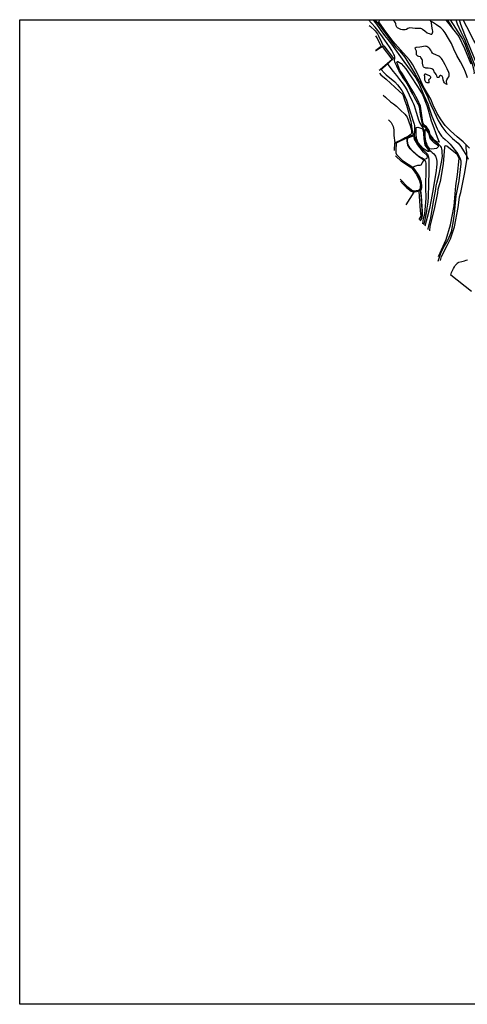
# Model space of a CAD drawing. Header units: metres. Extents: x -53000 to 0, y -90750 to 6.
# Tile 1 of 29: x -53000 to -52659, y -90750 to -90000. Entities that reach past the tile are written whole.
import ezdxf

# ---------------------------------------------------------------- set-up
doc = ezdxf.new("R2010")
doc.units = ezdxf.units.M
for name, color, linetype in [('2101000', 7, 'Continuous'), ('5101000', 7, 'Continuous'), ('6101110', 7, 'Continuous'), ('6101120', 7, 'Continuous'), ('6110110', 7, 'Continuous'), ('6110120', 7, 'Continuous'), ('6301000', 7, 'Continuous'), ('6302000', 7, 'Continuous'), ('7101000', 7, 'Continuous'), ('7102000', 7, 'Continuous'), ('7521000', 7, 'Continuous')]:
    doc.layers.add(name, color=color, linetype=linetype)
picture_1 = doc.add_image_def('image1.tif', size_in_pixel=(4000, 3000))

msp = doc.modelspace()

# ---------------------------------------------------------------- linework, layer by layer
at = {"layer": '2101000'}
msp.add_polyline3d([(-52650.7, -90021.15, 39.56), (-52653.98, -90015.68, 38.88), (-52659.34, -90005.28, 37.51), (-52662.05, -90000, 36.92)], dxfattribs=at)
at = {"layer": '5101000'}
for points in [[(-52726.44, -90001.55, 22.89), (-52725.76, -90000, 22.89)], [(-52685.53, -90001.77, 22.89), (-52685.59, -90001.72, 22.89), (-52685.99, -90001.56, 22.89), (-52686.25, -90001.53, 22.89), (-52686.49, -90001.72, 22.89), (-52686.63, -90001.98, 22.89), (-52686.22, -90004.71, 22.89), (-52685.66, -90007.65, 22.89), (-52685.6, -90008.52, 22.89), (-52685.57, -90009.28, 22.89), (-52685.76, -90010.19, 22.89), (-52686.1, -90010.96, 22.89), (-52686.35, -90011.15, 22.89), (-52686.67, -90011.2, 22.89), (-52687.92, -90010.6, 22.89), (-52689.63, -90010.06, 22.89), (-52691.44, -90008.72, 22.89), (-52693.07, -90007.27, 22.89), (-52693.77, -90006.87, 22.89), (-52694.39, -90006.67, 22.89), (-52698.83, -90006.6, 22.89), (-52702.85, -90006.15, 22.89), (-52704.21, -90006.71, 22.89), (-52705.41, -90007.41, 22.89), (-52706.27, -90007.63, 22.89), (-52707.21, -90007.7, 22.89), (-52708.4, -90007.57, 22.89), (-52709.57, -90007.26, 22.89), (-52710.66, -90006.87, 22.89), (-52711.69, -90006.44, 22.89), (-52712.28, -90006.07, 22.89), (-52712.79, -90005.69, 22.89), (-52713.15, -90004.62, 22.89), (-52713.42, -90002.93, 22.89), (-52713.77, -90002.19, 22.89), (-52714.11, -90001.62, 22.89), (-52715.64, -90000, 22.89)], [(-52657.42, -90097.73, 22.89), (-52659.9, -90095.32, 22.89), (-52662.17, -90092.96, 22.89), (-52666.68, -90089, 22.89), (-52671.72, -90084.56, 22.89), (-52674.03, -90082.3, 22.89), (-52675.83, -90080.38, 22.89), (-52678.87, -90076.06, 22.89), (-52681.97, -90071.43, 22.89), (-52684.98, -90065.06, 22.89), (-52686.91, -90060.33, 22.89), (-52689.34, -90055.98, 22.89), (-52692.35, -90051.09, 22.89), (-52694.54, -90046.43, 22.89), (-52696.42, -90041.85, 22.89), (-52698.42, -90038.1, 22.89), (-52700.53, -90034.2, 22.89), (-52701.81, -90032.31, 22.89), (-52703.36, -90030.17, 22.89), (-52709.92, -90022.77, 22.89), (-52715.73, -90016.31, 22.89), (-52722.39, -90007.28, 22.89), (-52726.44, -90001.55, 22.89)], [(-52658.82, -90044.2, 22.89), (-52659.28, -90042.74, 22.89), (-52660.49, -90039.72, 22.89), (-52661.6, -90036.85, 22.89), (-52664.1, -90031.94, 22.89), (-52667.01, -90027.15, 22.89), (-52669.3, -90022.29, 22.89), (-52671.01, -90018.06, 22.89), (-52673.22, -90014.27, 22.89), (-52675.96, -90009.93, 22.89), (-52676.76, -90008.84, 22.89), (-52677.45, -90007.9, 22.89), (-52678.4, -90006.91, 22.89), (-52679.19, -90006.08, 22.89), (-52682.38, -90003.8, 22.89), (-52685.53, -90001.77, 22.89)], [(-52674.44, -90049.19, 22.89), (-52674.9, -90049.1, 22.89), (-52675.58, -90048.72, 22.89), (-52676.47, -90047.89, 22.89), (-52677, -90047.2, 22.89), (-52677.41, -90045.58, 22.89), (-52677.57, -90043.84, 22.89), (-52677.79, -90043.39, 22.89), (-52678.1, -90043, 22.89), (-52678.58, -90042.61, 22.89), (-52679.1, -90042.32, 22.89), (-52679.3, -90042.33, 22.89), (-52679.5, -90042.29, 22.89), (-52680.1, -90042.87, 22.89), (-52680.54, -90043.61, 22.89), (-52680.99, -90043.88, 22.89), (-52681.34, -90043.95, 22.89), (-52681.7, -90043.81, 22.89), (-52681.97, -90043.61, 22.89), (-52682.3, -90042.76, 22.89), (-52682.84, -90041.6, 22.89), (-52683.32, -90040.96, 22.89), (-52683.96, -90040.32, 22.89), (-52684.19, -90039.46, 22.89), (-52684.46, -90038.71, 22.89), (-52684.84, -90038.11, 22.89), (-52685.26, -90037.77, 22.89), (-52686.04, -90037.39, 22.89), (-52686.97, -90037.07, 22.89), (-52688.96, -90036.9, 22.89), (-52690.6, -90036.71, 22.89), (-52691.22, -90036.58, 22.89), (-52691.79, -90036.3, 22.89), (-52692.31, -90035.81, 22.89), (-52692.74, -90035.16, 22.89), (-52693.07, -90032.87, 22.89), (-52693.18, -90030.83, 22.89), (-52693.41, -90030.12, 22.89), (-52693.84, -90029.37, 22.89), (-52694.37, -90028.68, 22.89), (-52694.79, -90028.24, 22.89), (-52695.93, -90027.88, 22.89), (-52696.8, -90027.65, 22.89), (-52697.28, -90027.11, 22.89), (-52697.6, -90026.56, 22.89), (-52697.8, -90024.99, 22.89), (-52697.79, -90023.76, 22.89), (-52698.12, -90022.95, 22.89), (-52698.6, -90022.21, 22.89), (-52698.73, -90021.34, 22.89), (-52698.3, -90021.01, 22.89)], [(-52674.44, -90049.19, 22.89), (-52674.73, -90048.23, 22.89), (-52674.97, -90047.11, 22.89), (-52674.88, -90046.44, 22.89), (-52674.7, -90045.77, 22.89), (-52673.82, -90044.41, 22.89), (-52673.09, -90043.3, 22.89), (-52672.91, -90042.58, 22.89), (-52672.83, -90041.96, 22.89), (-52672.91, -90040.94, 22.89), (-52673.14, -90040.14, 22.89), (-52674.4, -90037.32, 22.89), (-52675.82, -90034.26, 22.89), (-52677.17, -90031.97, 22.89), (-52678.09, -90030.21, 22.89), (-52678.57, -90029.52, 22.89), (-52679.16, -90028.83, 22.89), (-52680, -90028.04, 22.89), (-52680.67, -90027.56, 22.89), (-52682.95, -90026.73, 22.89), (-52684.86, -90025.84, 22.89), (-52685.33, -90025.55, 22.89), (-52685.64, -90025.31, 22.89), (-52686.29, -90024.11, 22.89), (-52686.84, -90023.06, 22.89), (-52687.58, -90022.11, 22.89), (-52688.42, -90021.28, 22.89), (-52689.1, -90020.8, 22.89), (-52689.73, -90020.41, 22.89), (-52690.34, -90020.23, 22.89), (-52690.96, -90020.16, 22.89), (-52695.28, -90020.79, 22.89), (-52697.83, -90021, 22.89), (-52698.3, -90021.01, 22.89)], [(-52688.06, -90048, 22.89), (-52688.19, -90046.89, 22.89), (-52688.28, -90045.87, 22.89), (-52687.79, -90045.13, 22.89), (-52687.04, -90044.44, 22.89), (-52686.91, -90043.97, 22.89), (-52686.87, -90043.56, 22.89), (-52687.19, -90043.06, 22.89), (-52687.61, -90042.72, 22.89), (-52689.11, -90042.07, 22.89), (-52690.56, -90041.46, 22.89), (-52691.12, -90041.38, 22.89), (-52691.43, -90041.39, 22.89), (-52691.68, -90041.56, 22.89), (-52691.67, -90041.76, 22.89), (-52691.66, -90041.84, 22.89)], [(-52688.06, -90048, 22.89), (-52688.93, -90047.94, 22.89), (-52689.69, -90047.92, 22.89), (-52690.16, -90047.73, 22.89), (-52690.52, -90047.44, 22.89), (-52691.06, -90046.54, 22.89), (-52691.39, -90045.79, 22.89), (-52691.49, -90044.31, 22.89), (-52691.27, -90043.18, 22.89), (-52691.55, -90042.42, 22.89), (-52691.66, -90042.02, 22.89), (-52691.66, -90041.84, 22.89)], [(-52671.65, -90194.48, 24.26), (-52670.93, -90192.55, 24.26), (-52670.17, -90190.84, 24.26), (-52669.45, -90189.43, 24.26), (-52668.72, -90188.02, 24.26), (-52668.14, -90187.12, 24.26), (-52667.55, -90186.23, 24.26), (-52667.11, -90185.75, 24.26), (-52666.66, -90185.27, 24.26), (-52665.91, -90184.83, 24.26), (-52665.36, -90184.61, 24.26), (-52663.23, -90184.11, 24.26), (-52661.05, -90183.56, 24.26), (-52659.94, -90183.16, 24.26), (-52658.88, -90182.71, 24.26)], [(-52655.74, -90206.84, 24.26), (-52671.65, -90194.48, 24.26)]]:
    msp.add_polyline3d(points, dxfattribs=at)
at = {"layer": '6101110'}
for points in [[(-52675.59, -90000, 29.44), (-52675.17, -90000.55, 29.48), (-52665.56, -90012.73, 30.37), (-52661.23, -90021.89, 31.01), (-52656.32, -90033.54, 31.41)], [(-52714.42, -90099.64, 34.83), (-52714.32, -90093.77, 34.83)], [(-52701.03, -90113.29, 34.83), (-52702.58, -90112.27, 34.83), (-52709.04, -90107.83, 34.83), (-52713.65, -90103.62, 34.83)]]:
    msp.add_polyline3d(points, dxfattribs=at)
at = {"layer": '6101120'}
for points in [[(-52686.25, -90001.53, 22.89), (-52687.6, -90000, 23.07)], [(-52714.32, -90093.77, 34.83), (-52713.25, -90094.02, 33.69), (-52713.49, -90099.24, 33.69), (-52713.53, -90101.39, 33.69), (-52712.98, -90102.6, 33.69), (-52708.35, -90107.01, 33.69), (-52700.43, -90112.28, 33.69), (-52701.03, -90113.29, 34.83)]]:
    msp.add_polyline3d(points, dxfattribs=at)
at = {"layer": '6110110'}
msp.add_polyline3d([(-52725.5, -90037.78, 32.79), (-52716.3, -90029.86, 32.79), (-52723.72, -90020.36, 32.79)], dxfattribs=at)
at = {"layer": '6110120'}
msp.add_polyline3d([(-52723.72, -90020.36, 32.79), (-52722.68, -90019.81, 28.69), (-52715.25, -90029.48, 28.69), (-52723.96, -90037.38, 31.19), (-52725.5, -90037.78, 32.79)], dxfattribs=at)
at = {"layer": '6301000'}
for points in [[(-52723.72, -90020.36, 32.79), (-52728.69, -90023.56, 32.79)], [(-52726.28, -90038.44, 32.79), (-52725.5, -90037.78, 32.79)], [(-52718.99, -90076.05, 34.83), (-52717.02, -90078.27, 34.83), (-52715.4, -90081.27, 34.83), (-52715.12, -90083.81, 34.83), (-52714.98, -90088.1, 34.83), (-52714.32, -90093.77, 34.83)], [(-52700.43, -90112.28, 33.69), (-52698.95, -90111.55, 33.69), (-52696.7, -90110.72, 33.69), (-52694.97, -90110.65, 33.69), (-52694.26, -90110.52, 33.69), (-52692.22, -90106.96, 33.69), (-52692.85, -90106.48, 33.69), (-52696.29, -90104.16, 33.69), (-52700.28, -90100.65, 33.69), (-52702.6, -90098.18, 33.69), (-52704.22, -90095.39, 33.69), (-52704.83, -90092.24, 33.69), (-52704.79, -90089.99, 33.69), (-52713.25, -90094.02, 33.69)], [(-52704.79, -90089.99, 33.69), (-52704.34, -90089.95, 32.44), (-52702.74, -90089.35, 32.44), (-52701.45, -90088.89, 32.44), (-52699.97, -90088.29, 32.44), (-52699.47, -90090.42, 32.44)], [(-52692.22, -90106.96, 33.69), (-52692.01, -90106.25, 32.44), (-52689.69, -90105.25, 32.44), (-52689.31, -90104.42, 32.44), (-52689.65, -90103.31, 32.44), (-52692.28, -90100.86, 32.44), (-52696.72, -90095.32, 32.44), (-52699.47, -90090.42, 32.44)], [(-52679.5, -90183.34, 25.2), (-52678.6, -90180.16, 25.17), (-52674.46, -90171.91, 25.17), (-52671.86, -90166.79, 25.17), (-52668.78, -90157.67, 24.94), (-52665.86, -90142.93, 24.94), (-52665.22, -90137.18, 24.83), (-52664.89, -90134.91, 24.83), (-52663.87, -90131.5, 24.83), (-52660.97, -90116.35, 24.6), (-52659.32, -90106.98, 24.37), (-52659.4, -90101.05, 23.69), (-52659.91, -90097.7, 23.57), (-52659.9, -90095.32, 22.89)], [(-52701.03, -90113.29, 34.83), (-52697.71, -90117.79, 34.83), (-52695.32, -90122.5, 34.83), (-52694.72, -90125.44, 34.83), (-52694.86, -90127.29, 34.83), (-52694.93, -90128.31, 34.83), (-52695.56, -90129.36, 34.83)], [(-52699.85, -90131.17, 35.06), (-52705.93, -90140.94, 35.06)], [(-52695.78, -90130.5, 35.06), (-52697.81, -90130.89, 35.06), (-52699.85, -90131.17, 35.06)], [(-52695.79, -90152.14, 35.06), (-52694.17, -90149.65, 35.06), (-52694.44, -90147.42, 35.06), (-52694.71, -90145.59, 35.06), (-52695.78, -90130.5, 35.06)], [(-52695.56, -90129.36, 34.83), (-52695.78, -90130.5, 35.06)]]:
    msp.add_polyline3d(points, dxfattribs=at)
at = {"layer": '6302000'}
msp.add_polyline3d([(-52709.9, -90122.95, 35.06), (-52707.9, -90125.06, 35.06), (-52705.47, -90127.62, 35.06), (-52701.7, -90130.53, 35.06), (-52699.85, -90131.17, 35.06)], dxfattribs=at)
at = {"layer": '7101000'}
for points in [[(-52674.27, -90000, 30), (-52672.32, -90003.08, 30), (-52669.67, -90007.47, 30)], [(-52733.75, -90004.35, 30), (-52733.11, -90004.93, 30), (-52729.32, -90008.46, 30), (-52728.43, -90009.43, 30), (-52727.44, -90010.62, 30), (-52726.56, -90012.25, 30), (-52724.44, -90017.11, 30), (-52723.13, -90019.76, 30)], [(-52719.73, -90033.85, 30), (-52719.68, -90034.03, 30), (-52719.65, -90034.11, 30), (-52715.38, -90039.28, 30), (-52713.08, -90042.42, 30), (-52710.58, -90045.37, 30), (-52707.79, -90049.03, 30), (-52706.26, -90051.38, 30), (-52704.81, -90053.92, 30), (-52703.3, -90057.02, 30), (-52700.94, -90062.05, 30), (-52700.09, -90063.95, 30), (-52699.54, -90065.36, 30), (-52698.73, -90067.72, 30), (-52697.98, -90070.28, 30), (-52696.27, -90076.05, 30), (-52695.19, -90078.64, 30), (-52693.94, -90080.7, 30), (-52692.68, -90082.66, 30), (-52692.33, -90083.41, 30), (-52692.13, -90083.86, 30), (-52692.08, -90084.57, 30), (-52691.57, -90090.93, 30), (-52691.17, -90094.09, 30), (-52690.76, -90095.09, 30), (-52688.8, -90097.91, 30), (-52688, -90098.91, 30), (-52686.59, -90100.27, 30), (-52685.74, -90101.07, 30), (-52684.63, -90102.07, 30), (-52683.83, -90103.08, 30), (-52683.28, -90103.83, 30), (-52682.93, -90104.48, 30), (-52682.72, -90105.08, 30), (-52682.27, -90107.65, 30), (-52682.34, -90108.52, 30), (-52682.35, -90109.8, 30), (-52682.51, -90112.13, 30), (-52682.79, -90114.69, 30), (-52684.09, -90122.53, 30), (-52685.46, -90131.43, 30), (-52686.55, -90137.16, 30), (-52687.8, -90143.77, 30), (-52689.55, -90150.54, 30), (-52691.35, -90157.07, 30)]]:
    msp.add_polyline3d(points, dxfattribs=at)
at = {"layer": '7102000'}
for points in [[(-52688.9, -90159.78, 28), (-52688.9, -90159.76, 28), (-52688.83, -90158.93, 28), (-52687.86, -90154.98, 28), (-52686.76, -90150.79, 28), (-52684.92, -90139.87, 28), (-52683.11, -90129, 28), (-52682.65, -90126.53, 28), (-52682.12, -90124.36, 28), (-52680.44, -90117.43, 28), (-52678.53, -90107.14, 28), (-52677.98, -90103.86, 28), (-52678.07, -90101.41, 28), (-52678.16, -90099.4, 28), (-52678.44, -90098.22, 28), (-52678.71, -90097.31, 28), (-52679.07, -90096.4, 28), (-52680.99, -90094.76, 28), (-52683.03, -90093.16, 28), (-52685.29, -90091.45, 28), (-52685.95, -90090.6, 28), (-52686.65, -90089.49, 28), (-52687.1, -90088.54, 28), (-52687.71, -90087.13, 28), (-52688.01, -90085.88, 28), (-52688.46, -90084.93, 28), (-52688.86, -90084.37, 28), (-52689.31, -90083.66, 28), (-52690.98, -90082.26, 28), (-52692.19, -90081.15, 28), (-52692.79, -90080.2, 28), (-52693.4, -90078.19, 28), (-52694.65, -90072.03, 28), (-52695.26, -90067.82, 28), (-52695.76, -90065.71, 28), (-52696.46, -90064.2, 28), (-52699.43, -90058.63, 28), (-52700.54, -90056.66, 28), (-52702.18, -90053.49, 28), (-52703.73, -90050.41, 28), (-52705.93, -90047.04, 28), (-52707.88, -90044.16, 28), (-52709.66, -90041.18, 28), (-52711.2, -90038.47, 28), (-52712.75, -90035.29, 28), (-52714.1, -90032.8, 28), (-52714.36, -90031.85, 28), (-52714.48, -90030.9, 28), (-52714.35, -90029.3, 28), (-52714.34, -90028.07, 28), (-52714.55, -90027.22, 28), (-52714.98, -90026.28, 28), (-52716.62, -90023.38, 28), (-52718.26, -90020.44, 28), (-52721.78, -90015.49, 28), (-52724.82, -90011.19, 28), (-52727.19, -90008.19, 28), (-52729.17, -90005.68, 28), (-52732.09, -90002.52, 28), (-52734.37, -90000, 28)], [(-52730.69, -90000, 26), (-52730.15, -90000.66, 26), (-52728.16, -90003.22, 26), (-52725.4, -90007.25, 26), (-52722.16, -90011.86, 26), (-52719.65, -90014.99, 26), (-52716.77, -90018.61, 26), (-52707.36, -90031.8, 26), (-52698.24, -90044.18, 26), (-52696.99, -90046.45, 26), (-52695.53, -90049.49, 26), (-52692.1, -90057.36, 26), (-52689.12, -90064.03, 26), (-52687.82, -90068.07, 26), (-52686.02, -90073.24, 26), (-52683.91, -90078.12, 26), (-52681.95, -90082.96, 26), (-52680.88, -90085.14, 26), (-52679.68, -90087.19, 26), (-52678.68, -90088.52, 26), (-52677.69, -90089.61, 26), (-52675.92, -90091.09, 26), (-52673.72, -90093.05, 26), (-52672.15, -90094.76, 26), (-52666.23, -90102.13, 26), (-52664.68, -90105.14, 26), (-52663.95, -90107.32, 26), (-52663.86, -90109.69, 26), (-52665.41, -90122.61, 26), (-52667.63, -90134.02, 26), (-52668.98, -90147.74, 26), (-52669.77, -90153.1, 26), (-52670.69, -90158.79, 26), (-52671.43, -90161.41, 26), (-52672.25, -90164.04, 26), (-52672.97, -90165.85, 26), (-52674.04, -90168.03, 26), (-52676.55, -90172.23, 26), (-52678.74, -90176.42, 26), (-52679.42, -90178, 26), (-52680.26, -90180.13, 26), (-52681.41, -90183.96, 26)], [(-52729.47, -90000, 24), (-52726.33, -90003.6, 24), (-52719.96, -90012.27, 24), (-52713.71, -90020.49, 24), (-52710.74, -90023.69, 24), (-52707.83, -90026.9, 24), (-52706.87, -90028.22, 24), (-52705.92, -90029.6, 24), (-52698.83, -90041.42, 24), (-52692.54, -90052.1, 24), (-52691.08, -90055.13, 24), (-52689.67, -90057.99, 24), (-52688.3, -90061.12, 24), (-52686.83, -90064.8, 24), (-52684.3, -90070.12, 24), (-52681.09, -90076.68, 24), (-52679.98, -90078.78, 24), (-52678.54, -90081.18, 24), (-52676.93, -90083.3, 24), (-52675.28, -90085.28, 24), (-52672.84, -90087.82, 24), (-52670.3, -90090.31, 24), (-52665.99, -90093.81, 24), (-52664.02, -90096.47, 24), (-52661.94, -90099.73, 24), (-52659.36, -90103.76, 24), (-52658.29, -90106.14, 24)], [(-52672.04, -90000, 32), (-52668.01, -90006.3, 32), (-52663.9, -90012.69, 32), (-52662.75, -90014.69, 32), (-52661.97, -90016.26, 32), (-52660.75, -90019.03, 32), (-52659.57, -90021.85, 32), (-52657.25, -90028, 32), (-52655.21, -90033.56, 32), (-52654.25, -90037.2, 32), (-52653.94, -90039.12, 32), (-52653.89, -90040.18, 32), (-52654.12, -90041.01, 32)], [(-52667.81, -90000, 34), (-52666.68, -90002.94, 34), (-52663.95, -90009.07, 34), (-52661.27, -90014.7, 34), (-52653.72, -90033.75, 34), (-52651.67, -90039.33, 34), (-52650.77, -90042.54, 34), (-52650.56, -90044.15, 34), (-52650.46, -90045.25, 34), (-52650.36, -90046.06, 34), (-52650.16, -90046.86, 34), (-52649.91, -90047.41, 34), (-52649.31, -90048.16, 34), (-52648.36, -90048.87, 34), (-52647.15, -90049.42, 34), (-52646.8, -90049.87, 34), (-52646.53, -90050.63, 34), (-52646.38, -90051, 34), (-52645.17, -90053.51, 34), (-52645.12, -90053.61, 34)], [(-52643.59, -90048.94, 36), (-52643.59, -90048.93, 36), (-52643.62, -90048.86, 36), (-52644.14, -90047.81, 36), (-52644.59, -90047.11, 36), (-52645.49, -90046.16, 36), (-52645.99, -90045.76, 36), (-52646.9, -90045.3, 36), (-52647.25, -90044.9, 36), (-52647.7, -90044.1, 36), (-52647.9, -90043.45, 36), (-52648.15, -90042.34, 36), (-52649.31, -90040.09, 36), (-52649.58, -90039.14, 36), (-52654.6, -90026.77, 36), (-52660.94, -90011.45, 36), (-52663.9, -90003.48, 36), (-52664.85, -90000, 36)], [(-52728.87, -90023.33, 32), (-52728.72, -90023.28, 32), (-52728, -90022.89, 32), (-52726.82, -90021.95, 32), (-52723.92, -90020.2, 32), (-52723.7, -90020.13, 32)], [(-52724.67, -90037.79, 32), (-52724.66, -90037.88, 32), (-52722.3, -90040.31, 32), (-52720.78, -90041.76, 32), (-52714.11, -90047.28, 32), (-52712.22, -90049.39, 32), (-52710.38, -90051.73, 32), (-52708.95, -90053.81, 32), (-52707.65, -90055.99, 32), (-52706.53, -90058.5, 32), (-52705.45, -90061.23, 32), (-52702.33, -90070.71, 32), (-52699.38, -90079.57, 32), (-52699.26, -90080.52, 32), (-52699.17, -90081.88, 32), (-52699.35, -90084.94, 32), (-52699.49, -90087.72, 32), (-52699.38, -90088.4, 32), (-52699.08, -90089.3, 32), (-52698.82, -90090.22, 32), (-52696.21, -90094.69, 32), (-52692.94, -90098.66, 32), (-52689.98, -90101.57, 32), (-52689.42, -90102.27, 32), (-52689.02, -90103.07, 32), (-52688.77, -90103.73, 32), (-52688.57, -90104.38, 32), (-52688.42, -90106.54, 32), (-52688.34, -90109.91, 32), (-52688.22, -90115.32, 32), (-52688.65, -90125.18, 32), (-52688.71, -90134.79, 32), (-52689.18, -90138.82, 32), (-52689.76, -90143.4, 32), (-52690.09, -90145.78, 32), (-52691.78, -90154.66, 32), (-52692.31, -90156.01, 32)], [(-52723.07, -90057.45, 34), (-52721.34, -90059.01, 34), (-52717.51, -90062.41, 34), (-52715.32, -90063.96, 34), (-52712.85, -90065.86, 34), (-52709.85, -90068.84, 34), (-52706.71, -90071.94, 34), (-52705.58, -90073.22, 34), (-52704.76, -90074.05, 34), (-52702.47, -90080.56, 34), (-52701.62, -90084, 34), (-52701.52, -90085.7, 34), (-52701.52, -90086.31, 34), (-52701.78, -90086.86, 34), (-52702.54, -90087.65, 34), (-52703.75, -90088.6, 34), (-52706.37, -90089.96, 34), (-52709.53, -90091.7, 34), (-52712.52, -90093.24, 34), (-52713.36, -90093.69, 34), (-52713.39, -90093.74, 34)], [(-52700.45, -90112.76, 34), (-52700.03, -90113.41, 34), (-52697.82, -90116.46, 34), (-52697.38, -90116.83, 34), (-52695.96, -90118.68, 34), (-52695.17, -90120.19, 34), (-52694.82, -90121.32, 34), (-52694.47, -90122.54, 34), (-52694.24, -90123.65, 34), (-52694.01, -90126.78, 34), (-52694.01, -90128, 34), (-52694.18, -90129.02, 34), (-52694.41, -90129.69, 34), (-52694.56, -90130.3, 34), (-52694.41, -90132.04, 34), (-52694.15, -90134.28, 34), (-52693.42, -90146.03, 34), (-52693.45, -90149.4, 34), (-52693.63, -90150.3, 34), (-52693.83, -90151.37, 34), (-52694.06, -90152.01, 34), (-52694.47, -90152.68, 34), (-52694.97, -90153.07, 34)]]:
    msp.add_polyline3d(points, dxfattribs=at)
at = {"layer": '7521000'}
for points in [[(-52728.74, -90023.08, 31.71), (-52724.55, -90019.98, 31.42), (-52727.71, -90013.57, 30.97), (-52728.66, -90012.27, 30.86)], [(-52709.33, -90033.37, 27.78), (-52705.84, -90037.32, 27.78), (-52702.84, -90041.9, 27.78), (-52696.52, -90051.46, 27.33), (-52693.09, -90056.84, 27.1), (-52689.76, -90065.19, 27.1), (-52688.84, -90068.63, 27.1), (-52686.65, -90076.92, 27.44), (-52684.64, -90082.26, 27.44), (-52681.97, -90089.41, 27.33), (-52680.53, -90093.24, 27.33), (-52682.38, -90092.8, 27.33), (-52684.15, -90091.55, 27.33), (-52685.54, -90089.66, 27.33), (-52687.24, -90087.48, 27.33), (-52687.81, -90085.36, 27.33), (-52688.26, -90084.05, 27.33), (-52690.18, -90081.57, 27.33), (-52691.96, -90080.21, 27.33), (-52692.84, -90078.1, 27.33), (-52693.46, -90074.54, 27.33), (-52694.75, -90065.7, 27.21), (-52696.85, -90060.57, 27.21), (-52699.66, -90055.68, 27.21), (-52703.31, -90049.79, 27.21), (-52708.47, -90041.21, 27.44), (-52710.3, -90038.22, 27.55), (-52712.73, -90032.18, 27.78), (-52712.24, -90031.75, 27.78), (-52711.83, -90031.73, 27.78), (-52709.33, -90033.37, 27.78)], [(-52725.84, -90040.71, 33.47), (-52724.79, -90041.87, 33.47), (-52720.81, -90045.19, 33.47), (-52710.93, -90054.3, 33.47), (-52708.19, -90056.94, 33.47), (-52706.52, -90061.58, 33.47), (-52705.29, -90064.9, 33.47), (-52703.9, -90070.37, 33.47), (-52702.97, -90073.91, 33.47), (-52701.95, -90077.14, 33.47), (-52701.69, -90079.17, 33.47), (-52701.16, -90082.94, 33.47), (-52700.3, -90087.6, 33.47), (-52701.71, -90088.38, 33.47), (-52705.34, -90089.85, 33.47), (-52712.49, -90093.01, 34.38), (-52714.32, -90093.77, 34.83)], [(-52696.81, -90081.63, 30.51), (-52694.43, -90082.56, 30.4), (-52693.2, -90083.02, 30.06), (-52692.54, -90084.53, 30.06), (-52692.48, -90086.26, 30.06), (-52692.04, -90090.74, 30.06), (-52691.64, -90093.59, 30.06), (-52691.28, -90095.42, 30.06), (-52689.04, -90098.5, 30.06), (-52687.86, -90100.29, 30.06), (-52689.19, -90100.34, 30.06), (-52690.44, -90099.47, 30.06), (-52692.73, -90098.03, 30.17), (-52696.34, -90093.58, 30.28), (-52697.67, -90090.36, 30.62), (-52697.87, -90087.1, 30.74), (-52698.03, -90081.89, 30.97), (-52696.81, -90081.63, 30.51)], [(-52692.01, -90106.25, 32.44), (-52693.33, -90105.42, 32.44), (-52696.19, -90103.73, 32.44), (-52700.93, -90099.58, 32.44), (-52702.59, -90097.77, 32.44), (-52704.04, -90095.25, 32.44), (-52704.51, -90092.03, 32.44), (-52704.35, -90089.95, 32.44), (-52704.34, -90089.95, 32.44)], [(-52691.41, -90084.79, 28.92), (-52691.28, -90088.77, 28.92), (-52690.76, -90092.43, 28.92), (-52690.42, -90093.54, 28.92), (-52689.53, -90095.86, 28.92), (-52688.04, -90097.94, 28.92), (-52686.09, -90098.17, 28.92), (-52684.36, -90098, 28.92), (-52682.33, -90097.61, 28.92), (-52680.64, -90096.31, 28.92), (-52681.68, -90095.43, 28.92), (-52684.29, -90093.7, 28.92), (-52687.13, -90090.95, 28.92), (-52687.69, -90089.44, 28.92), (-52688.29, -90086.4, 28.92), (-52689.25, -90085.01, 28.92), (-52691.24, -90083.55, 28.92), (-52691.41, -90084.79, 28.92)], [(-52667.7, -90126.4, 26.82), (-52666.52, -90117.77, 26.82), (-52665.26, -90105.65, 26.3), (-52666.69, -90102.44, 26.3), (-52674.54, -90096.31, 26.82), (-52675.67, -90095.95, 26.82), (-52676.17, -90096.18, 26.82), (-52676.36, -90096.9, 26.82), (-52677.29, -90109.62, 26.82), (-52679.73, -90123.22, 26.82)], [(-52700.43, -90112.28, 33.69), (-52697.03, -90117.35, 34.04), (-52695.71, -90119.76, 34.04), (-52694.92, -90122.28, 34.04), (-52694.45, -90124, 34.04), (-52694.31, -90125.43, 34.04), (-52694.23, -90127.78, 34.04), (-52694.41, -90128.6, 34.04), (-52694.79, -90129.74, 34.04), (-52694.68, -90131.21, 34.04), (-52694.2, -90136.2, 34.04), (-52693.7, -90145.14, 34.04), (-52693.67, -90149.43, 34.04), (-52694.03, -90151.08, 34.04), (-52694.5, -90152.12, 34.04), (-52695.12, -90152.87, 34.04)], [(-52692.8, -90155.37, 33.62), (-52692.53, -90153.27, 33.69), (-52692.28, -90151.32, 33.69), (-52691.37, -90147.7, 33.81), (-52690.4, -90136.11, 33.81), (-52690.67, -90127.43, 33.69), (-52690.4, -90113.2, 33.47), (-52690.38, -90110.44, 33.47), (-52690.42, -90109.21, 33.47), (-52690.65, -90108.2, 33.47), (-52690.98, -90107.6, 33.47), (-52692.22, -90106.96, 33.69)], [(-52699.73, -90130.61, 34.83), (-52701.63, -90129.71, 34.83), (-52704.35, -90127.57, 34.83), (-52710.22, -90121.32, 34.83)], [(-52679.73, -90123.22, 26.82), (-52680.52, -90125.68, 27.1), (-52681.43, -90129.3, 27.1), (-52681.66, -90131.76, 27.1), (-52684.33, -90144.24, 27.1), (-52687.5, -90157.26, 27.21), (-52687.86, -90160.72, 27.21)], [(-52680.84, -90180.2, 27.29), (-52675.05, -90167.28, 27.1), (-52671.82, -90156.1, 27.1), (-52669, -90141.67, 27.1), (-52667.7, -90126.4, 26.82)], [(-52695.56, -90129.36, 34.83), (-52696.52, -90129.91, 34.83), (-52699.73, -90130.61, 34.83)]]:
    msp.add_polyline3d(points, dxfattribs=at)

# ---------------------------------------------------------------- pictures from other files: only their frames are drawn
image = msp.add_image(picture_1, insert=(-53000.12, -90749.88), size_in_units=(1000, 750))
image.dxf.flags = 6

doc.saveas('drawing.dxf')
